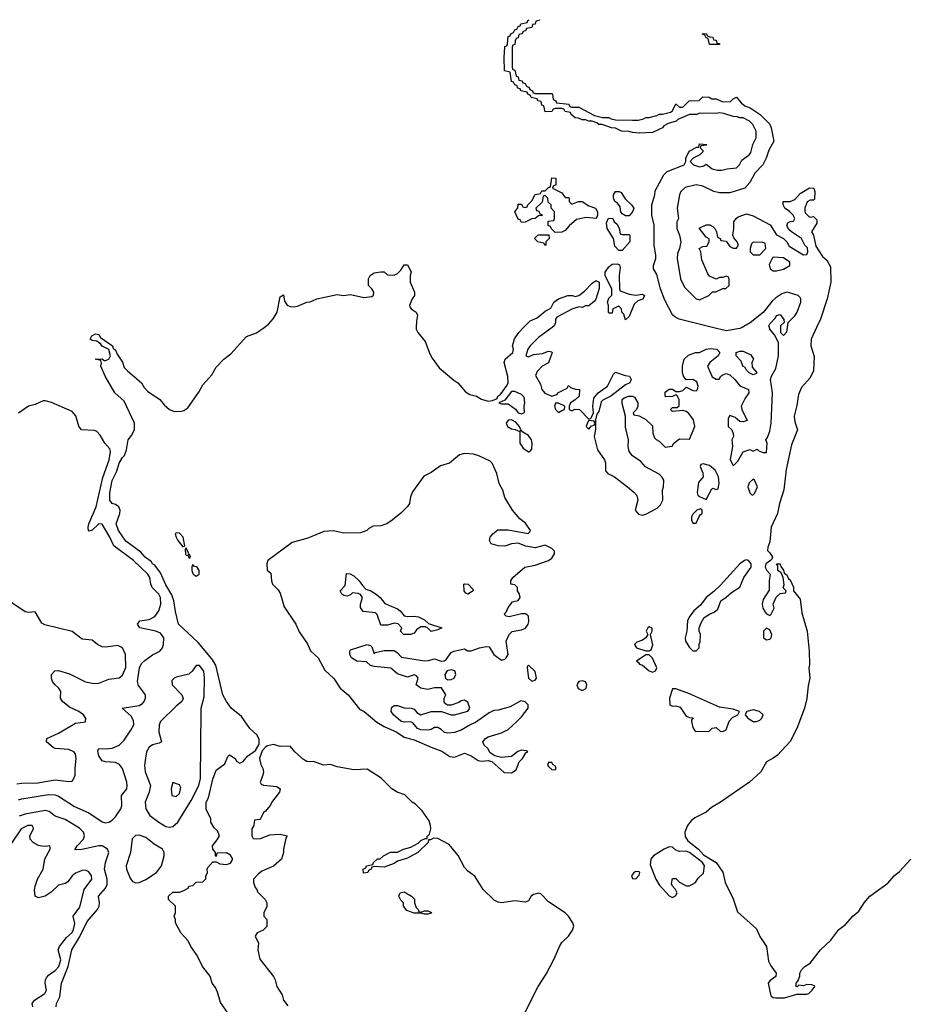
# Model space of a CAD drawing. Header units: inches. Extents: x 2323201 to 2563958, y 895391 to 1023096.
# Tile 186 of 196: x 2522658 to 2527943, y 1015965 to 1021835. Entities that reach past the tile are written whole.
import ezdxf

# ---------------------------------------------------------------- set-up
doc = ezdxf.new("R2010")
doc.units = ezdxf.units.IN
doc.header["$MEASUREMENT"] = 0
doc.layers.add('C5021', color=7, linetype='Continuous')
doc.layers.add('C5022', color=7, linetype='Continuous')

msp = doc.modelspace()

# ---------------------------------------------------------------- linework, layer by layer
at = {"layer": 'C5021', "color": 5}
for points, elevation in [([(2523896.2, 1015916.2), (2523854.6, 1015974.6), (2523836.6, 1016036.6), (2523824.9, 1016064.9), (2523805.1, 1016090), (2523793.4, 1016133.4), (2523747.8, 1016190), (2523715.3, 1016255.3), (2523677.2, 1016310), (2523662.7, 1016342.7), (2523618, 1016390), (2523586, 1016450), (2523586, 1016470), (2523578, 1016490), (2523586, 1016510), (2523586, 1016550), (2523546, 1016590), (2523546, 1016610), (2523570, 1016634), (2523610, 1016634), (2523636.4, 1016643.6), (2523662, 1016658), (2523666, 1016670), (2523690, 1016674), (2523710, 1016692), (2523750, 1016694), (2523768, 1016712), (2523768, 1016728), (2523778, 1016750), (2523775.3, 1016770), (2523780.2, 1016779.8), (2523810, 1016814), (2523830, 1016814), (2523850, 1016802), (2523890, 1016798), (2523914.6, 1016805.4), (2523928, 1016830), (2523914.6, 1016854.6), (2523890, 1016868), (2523834, 1016866), (2523830, 1016846), (2523826, 1016850), (2523826, 1016870), (2523808.8, 1016888.9), (2523808, 1016910), (2523835.3, 1016944.7), (2523848.7, 1016970), (2523838, 1016998), (2523816.4, 1017016.4), (2523798, 1017050), (2523798, 1017070), (2523769, 1017129), (2523769.6, 1017169.6), (2523783.9, 1017196.1), (2523810, 1017306), (2523830, 1017360.7), (2523881, 1017399), (2523898, 1017442), (2523908, 1017452), (2523942, 1017430), (2523952, 1017412), (2523970, 1017402), (2523990, 1017412), (2524015.1, 1017444.9), (2524062.9, 1017477.1), (2524085.4, 1017514.6), (2524085.8, 1017545.8), (2524071.2, 1017571.2), (2524029.7, 1017609.7), (2523979.8, 1017679.8), (2523919.3, 1017730), (2523890, 1017769), (2523869.7, 1017810), (2523826.2, 1017986.1), (2523804.1, 1018024.1), (2523721, 1018121), (2523605.1, 1018230), (2523585.8, 1018305.8), (2523577.2, 1018370), (2523565.6, 1018405.6), (2523530, 1018465.1), (2523496.8, 1018536.8), (2523463.2, 1018583.2), (2523450, 1018591.6), (2523442.8, 1018602.8), (2523406, 1018630), (2523380.1, 1018660.1), (2523290, 1018726.4), (2523246.5, 1018790), (2523232.7, 1018830), (2523255.1, 1018890), (2523257.2, 1018910), (2523249.2, 1018930), (2523230, 1018943.7), (2523210, 1018949.6), (2523194.5, 1018970), (2523194.7, 1019014.7), (2523210, 1019087.7), (2523237.8, 1019142.2), (2523250, 1019190.3), (2523270, 1019223.8), (2523283.3, 1019236.7), (2523295.6, 1019270), (2523304.7, 1019330), (2523324.4, 1019355.6), (2523341.7, 1019390), (2523341.7, 1019430), (2523280.8, 1019560.8), (2523225.1, 1019610), (2523166.6, 1019710), (2523142, 1019770), (2523146, 1019786), (2523142, 1019802), (2523108, 1019810), (2523150, 1019812), (2523162, 1019802), (2523170, 1019802), (2523188.8, 1019811.1), (2523199, 1019830), (2523188.8, 1019868.9), (2523150, 1019889.2), (2523141.2, 1019901.2), (2523118, 1019918), (2523090, 1019922), (2523078, 1019930), (2523088.7, 1019950), (2523110, 1019962), (2523130, 1019958), (2523139.8, 1019939.8), (2523210.4, 1019890), (2523215.5, 1019875.5), (2523230, 1019864.7), (2523239.9, 1019839.9), (2523270, 1019793.4), (2523281.7, 1019761.7), (2523300.3, 1019740.3), (2523384, 1019670), (2523400.9, 1019640.9), (2523419.9, 1019619.9), (2523492.7, 1019570), (2523518.3, 1019538.3), (2523550.3, 1019510.3), (2523579.1, 1019499.1), (2523620.1, 1019499.9), (2523635.8, 1019504.2), (2523659.6, 1019520.4), (2523725.6, 1019614.4), (2523750, 1019657.1), (2523802.5, 1019717.5), (2523830, 1019763.8), (2523874.5, 1019810), (2523917, 1019843), (2524010, 1019946.8), (2524070, 1019966.8), (2524115.4, 1020000)], 20), ([(2525022.2, 1020000), (2525022, 1019990), (2525030.7, 1019970), (2525075.3, 1019915.3), (2525103.1, 1019843.1), (2525117.6, 1019817.6), (2525158.8, 1019758.8), (2525244.8, 1019684.8), (2525270.5, 1019670), (2525316.3, 1019616.3), (2525341.1, 1019601.1), (2525381, 1019590), (2525410, 1019573), (2525450, 1019561), (2525475.3, 1019564.7), (2525503.1, 1019576.9), (2525509, 1019590), (2525522, 1019598), (2525564.5, 1019655.5), (2525569.5, 1019670.5), (2525567.5, 1019707.5), (2525545.6, 1019790), (2525552.7, 1019810), (2525598, 1019850), (2525602, 1019870), (2525596, 1019890), (2525600.7, 1019910), (2525608.4, 1019931.6), (2525632.3, 1019970), (2525661.8, 1020000)], 20), ([(2525831.3, 1020000), (2525750, 1019939), (2525701, 1019890), (2525686.8, 1019870), (2525674, 1019830), (2525690, 1019824.7), (2525721.2, 1019838.8), (2525774.6, 1019845.4), (2525810, 1019858), (2525830, 1019854), (2525832, 1019850), (2525810.7, 1019789.3), (2525772, 1019770), (2525742, 1019738), (2525732.7, 1019712.7), (2525762, 1019662), (2525771, 1019630), (2525788, 1019608), (2525830, 1019590.8), (2525859.3, 1019600.7), (2525870, 1019611.3), (2525922, 1019638), (2525930, 1019654), (2525942, 1019642), (2525971.6, 1019631.6), (2525994, 1019630), (2525992, 1019590), (2525970, 1019568), (2525942, 1019550), (2525934, 1019530), (2525934, 1019510), (2525950, 1019502), (2525968, 1019512), (2525994, 1019510), (2526050, 1019454), (2526062, 1019458), (2526078, 1019490), (2526074, 1019530), (2526081.2, 1019578.8), (2526106, 1019610), (2526162, 1019650), (2526198, 1019722), (2526210, 1019734), (2526267.3, 1019712.7), (2526292, 1019710), (2526302, 1019690), (2526294, 1019670), (2526270, 1019658), (2526181, 1019590), (2526133.7, 1019566.3), (2526123.5, 1019556.5), (2526110, 1019498), (2526098, 1019482), (2526090.8, 1019450), (2526090.5, 1019390.5), (2526082, 1019350), (2526103, 1019270), (2526144, 1019210), (2526150, 1019192), (2526150, 1019144.7), (2526164.7, 1019130), (2526202.8, 1019110), (2526281, 1019050), (2526318.8, 1019018.8), (2526337.1, 1018997.1), (2526343, 1018970), (2526327.3, 1018910), (2526346, 1018886), (2526370, 1018880.7), (2526390, 1018886.8), (2526456.9, 1018923.1), (2526478, 1018942), (2526492, 1018970), (2526489.3, 1019030), (2526496, 1019050), (2526497, 1019090), (2526486, 1019110), (2526470, 1019126), (2526388.1, 1019168.2), (2526360.9, 1019200.9), (2526310, 1019235.1), (2526290, 1019261.2), (2526284.2, 1019290), (2526287, 1019330), (2526270, 1019406), (2526269.4, 1019470), (2526250, 1019546), (2526249.2, 1019570.8), (2526260.2, 1019579.8), (2526289, 1019591), (2526311.2, 1019591.1), (2526323.6, 1019583.6), (2526342, 1019550), (2526342, 1019530), (2526334, 1019510), (2526314, 1019490), (2526318, 1019478), (2526350, 1019472), (2526390, 1019452), (2526430, 1019414), (2526431, 1019370), (2526442, 1019342), (2526451.2, 1019331.1), (2526470, 1019322), (2526506.4, 1019286.4), (2526548, 1019292), (2526558, 1019310), (2526590, 1019336), (2526650, 1019334), (2526682, 1019410), (2526674, 1019450), (2526646.3, 1019486.3), (2526630, 1019499), (2526610, 1019504), (2526550, 1019498), (2526538, 1019510), (2526550, 1019522), (2526576.4, 1019523.6), (2526588, 1019532), (2526588.7, 1019570), (2526575.3, 1019595.3), (2526570, 1019598), (2526548.4, 1019588.4), (2526510, 1019586), (2526506, 1019590), (2526506, 1019614), (2526530, 1019632), (2526550, 1019631.3), (2526570, 1019618), (2526590, 1019618), (2526610, 1019624.7), (2526630, 1019644.7), (2526670, 1019624), (2526690, 1019622.8), (2526699, 1019630), (2526702.7, 1019650), (2526694.8, 1019674.8), (2526670, 1019689), (2526630, 1019688), (2526615.3, 1019710), (2526608.7, 1019730), (2526608.4, 1019768.4), (2526618, 1019810), (2526645.2, 1019834.8), (2526686, 1019850), (2526710, 1019851), (2526750, 1019870.7), (2526774, 1019874), (2526814, 1019870), (2526832, 1019850), (2526822, 1019830), (2526772, 1019790), (2526758, 1019770), (2526786.4, 1019706.4), (2526810, 1019691.3), (2526828, 1019692), (2526838, 1019710), (2526850, 1019718), (2526870, 1019724.7), (2526890, 1019718), (2526921, 1019690), (2526950, 1019651.3), (2527002, 1019630), (2527004.7, 1019610), (2526982, 1019578), (2526958, 1019530), (2526962, 1019510), (2526994, 1019446), (2526970, 1019438), (2526950, 1019439), (2526923.1, 1019463.1), (2526890, 1019475.3), (2526882, 1019458), (2526882, 1019410), (2526902, 1019390), (2526911.6, 1019368.4), (2526912, 1019350), (2526902, 1019330), (2526906, 1019290), (2526892, 1019212), (2526910, 1019174), (2526938, 1019202), (2526970, 1019258), (2527010, 1019272), (2527030, 1019262), (2527054, 1019274), (2527063.6, 1019263.6), (2527090, 1019254), (2527110, 1019254), (2527114, 1019310), (2527106, 1019330), (2527116, 1019344), (2527130, 1019382), (2527137.6, 1019430), (2527145.1, 1019610), (2527133.2, 1019690), (2527139, 1019710), (2527165.4, 1019754.6), (2527181.6, 1019830), (2527182, 1019910), (2527156.5, 1019956.5), (2527129.2, 1019990), (2527126.6, 1020000)], 20), ([(2527407.8, 1020000), (2527375.4, 1019930), (2527374.4, 1019890), (2527393, 1019827), (2527390, 1019742), (2527370, 1019699.5), (2527318.6, 1019641.4), (2527299.8, 1019600.2), (2527290, 1019534), (2527273.8, 1019470), (2527278, 1019438), (2527294.9, 1019390), (2527259.1, 1019300.9), (2527227, 1019153), (2527212.8, 1019032.8), (2527187.1, 1018950), (2527175.5, 1018890), (2527137.1, 1018810), (2527130, 1018722), (2527117.3, 1018690), (2527116, 1018670), (2527130, 1018656), (2527144.7, 1018630), (2527142, 1018618), (2527134, 1018610), (2527104.7, 1018590), (2527102, 1018570), (2527112, 1018550), (2527132, 1018530), (2527126, 1018490), (2527125.4, 1018434.6), (2527090, 1018378), (2527084, 1018350), (2527087.3, 1018327.3), (2527102, 1018302), (2527110, 1018292), (2527130, 1018282), (2527138, 1018290), (2527154.6, 1018325.4), (2527149.1, 1018350.9), (2527167.3, 1018392.7), (2527190, 1018414), (2527222, 1018418), (2527226, 1018430), (2527208, 1018448), (2527215.3, 1018464.7), (2527208, 1018510), (2527196.4, 1018536.4), (2527178, 1018550), (2527178, 1018578), (2527168.7, 1018590), (2527190, 1018590.7), (2527194, 1018574), (2527210, 1018552), (2527214.4, 1018534.4), (2527230, 1018524.7), (2527241.6, 1018501.6), (2527250, 1018494.8), (2527270, 1018451.3), (2527270.5, 1018430.5), (2527310, 1018381), (2527319.5, 1018299.5), (2527351.7, 1018188.3), (2527363.1, 1018070), (2527366, 1017990), (2527362.4, 1017970), (2527368, 1017910), (2527357.2, 1017862.8), (2527350, 1017788.7), (2527336.2, 1017730), (2527290, 1017609.3), (2527250, 1017532.3), (2527174.3, 1017450), (2527150, 1017431.8), (2527108.8, 1017411.2), (2527075.3, 1017350), (2527008.7, 1017290), (2526836, 1017170), (2526781, 1017139), (2526750, 1017109.8), (2526683.1, 1017076.9), (2526660.9, 1017059.1), (2526638.8, 1017030), (2526623.1, 1016990), (2526625.1, 1016965.1), (2526640.2, 1016940.2), (2526704.9, 1016890), (2526734.9, 1016854.9), (2526810, 1016810.4), (2526850, 1016752.7), (2526862.8, 1016690), (2526910, 1016594), (2526936.2, 1016516.2), (2527050, 1016415.5), (2527068.8, 1016368.9), (2527110.3, 1016310), (2527121.2, 1016221.2), (2527134.6, 1016194.6), (2527166.8, 1016150), (2527164.7, 1016130), (2527130, 1016104), (2527118.8, 1016090), (2527136, 1016016), (2527150, 1016006), (2527163.5, 1016003.5), (2527216.5, 1016003.5), (2527290, 1016024.7), (2527350, 1016024.9), (2527362, 1016030), (2527382, 1016050), (2527398, 1016070), (2527395.3, 1016075.3), (2527380.4, 1016080.4), (2527350, 1016082), (2527330, 1016075.3), (2527302, 1016078), (2527291.6, 1016068.4), (2527286, 1016070), (2527286, 1016090), (2527296.4, 1016103.6), (2527307.3, 1016132.7), (2527308, 1016150), (2527318, 1016170), (2527338, 1016190), (2527369.4, 1016210.6), (2527431.8, 1016290), (2527492.7, 1016347.3), (2527541.2, 1016410), (2527579.9, 1016440.1), (2527624.4, 1016490), (2527660.8, 1016519.2), (2527692.4, 1016570), (2527725.1, 1016610), (2527833.3, 1016686.7), (2527869.7, 1016730), (2527903, 1016757), (2527969.3, 1016830.7)], 20), ([(2526963.7, 1020000), (2526950, 1019994.5), (2526870, 1019979.3), (2526787.4, 1020000)], 20), ([(2527192, 1020000), (2527192, 1019970), (2527210, 1019952), (2527230, 1019974), (2527233.7, 1020000)], 20), ([(2522650, 1017183), (2522670, 1017190.1), (2522830, 1017214.9), (2522870, 1017212.7), (2522890, 1017206.3), (2522984.7, 1017144.8), (2523070, 1017106.4), (2523150, 1017052), (2523170, 1017047.2), (2523190, 1017050.6), (2523210, 1017062.4), (2523230, 1017082.1), (2523260.1, 1017130), (2523266.4, 1017150), (2523264.2, 1017210), (2523295.8, 1017250), (2523299.5, 1017270), (2523296.3, 1017290), (2523270.3, 1017370.3), (2523253.9, 1017393.9), (2523230, 1017405.9), (2523170, 1017409.8), (2523150, 1017416), (2523130, 1017445.1), (2523124.7, 1017475.3), (2523129.8, 1017490.2), (2523170, 1017487.3), (2523210, 1017491.6), (2523250, 1017509), (2523281, 1017539), (2523320.5, 1017599.5), (2523337.5, 1017630), (2523337.1, 1017657.1), (2523321.7, 1017681.7), (2523269.6, 1017730), (2523370, 1017746.5), (2523390, 1017758.3), (2523399.9, 1017770), (2523408.5, 1017790), (2523407.2, 1017810), (2523366.1, 1017866.1), (2523360.3, 1017890), (2523371.4, 1017970), (2523384.4, 1017995.6), (2523404.8, 1018015.2), (2523450, 1018048.3), (2523492.8, 1018070), (2523509.9, 1018090), (2523516.1, 1018110), (2523517.5, 1018150), (2523496.9, 1018176.9), (2523470, 1018188.7), (2523375.1, 1018210), (2523360.5, 1018230), (2523375.1, 1018250), (2523430, 1018259), (2523463.5, 1018276.5), (2523486.7, 1018310), (2523499.4, 1018350), (2523497.3, 1018390), (2523487, 1018410), (2523447.3, 1018450), (2523439, 1018470), (2523433.8, 1018510), (2523422.3, 1018530), (2523335.4, 1018610), (2523218.2, 1018698.2), (2523194.6, 1018750), (2523150, 1018826.5), (2523130, 1018828.3), (2523090, 1018792.2), (2523070, 1018784.5), (2523067.4, 1018787.4), (2523065.2, 1018810), (2523070, 1018828.7), (2523114.4, 1018930), (2523153.7, 1019106.3), (2523191.1, 1019211.1), (2523199.5, 1019259.5), (2523195.3, 1019275.3), (2523166, 1019310), (2523138.4, 1019358.4), (2523118.8, 1019378.8), (2523104.7, 1019384.7), (2523026.6, 1019390), (2523011.2, 1019411.2), (2522992.9, 1019472.9), (2522970, 1019499.7), (2522848.3, 1019551.7), (2522810, 1019563), (2522798, 1019562), (2522750, 1019539.7), (2522710, 1019529.7), (2522650, 1019489.7)], 40), ([(2522641.7, 1017278.3), (2522670, 1017283.1), (2522765.9, 1017285.9), (2522870, 1017303), (2522950, 1017293.7), (2522970, 1017295.5), (2522977.5, 1017302.5), (2522989.6, 1017330), (2522988.2, 1017371.8), (2522995.1, 1017430), (2522990, 1017458), (2522980.7, 1017470), (2522950, 1017484.7), (2522870, 1017489.5), (2522856.6, 1017496.6), (2522817.2, 1017530), (2522819, 1017550), (2522890, 1017581.6), (2522990, 1017640.2), (2523051.2, 1017648.8), (2523051.7, 1017668.3), (2523037.4, 1017690), (2523011.3, 1017710), (2522955.7, 1017735.7), (2522913.7, 1017770), (2522901.3, 1017790), (2522902.4, 1017830), (2522891.2, 1017850), (2522868.7, 1017868.7), (2522854.5, 1017890), (2522848, 1017910), (2522847.8, 1017930), (2522867.4, 1017952.6), (2522890, 1017955.6), (2522954, 1017934), (2523050, 1017886.8), (2523101.8, 1017878.2), (2523130, 1017880.2), (2523190, 1017903.9), (2523250, 1017910.3), (2523270, 1017926.7), (2523290, 1017972), (2523287.8, 1018050), (2523270, 1018089.3), (2523243, 1018103), (2523170, 1018094), (2523150, 1018096.3), (2523121.2, 1018110), (2523090, 1018136), (2523030, 1018141.2), (2522970, 1018186.6), (2522807.2, 1018227.2), (2522790, 1018237.2), (2522750, 1018304), (2522710, 1018301.2), (2522690, 1018305.2), (2522543.7, 1018403.7)], 60), ([(2525654.7, 1015885.3), (2525748.1, 1016070), (2525795.7, 1016144.3), (2525844.2, 1016235.8), (2525875.1, 1016310), (2525890, 1016333), (2525929.3, 1016370), (2525953.4, 1016406.6), (2525960.9, 1016430), (2525955.1, 1016450), (2525930, 1016489.3), (2525909.4, 1016510), (2525810, 1016576.2), (2525763.6, 1016623.6), (2525750, 1016627.3), (2525720.4, 1016619.6), (2525706.8, 1016610), (2525690, 1016581.2), (2525670, 1016572.7), (2525610, 1016580.7), (2525529.3, 1016569.3), (2525510, 1016573.2), (2525486.3, 1016586.3), (2525421.2, 1016650), (2525370, 1016729), (2525330, 1016759.3), (2525310, 1016781.2), (2525271.1, 1016851.1), (2525217.2, 1016917.2), (2525150, 1016954), (2525124.7, 1016955.3), (2525106, 1016946), (2525094, 1016946), (2525092, 1016930), (2525031.3, 1016870), (2524970, 1016835.3), (2524910, 1016818), (2524890, 1016804), (2524830, 1016782), (2524770, 1016786), (2524758, 1016782), (2524754, 1016770), (2524738, 1016762), (2524734, 1016750), (2524707.3, 1016747.3), (2524706, 1016770), (2524722, 1016778), (2524726, 1016790), (2524762, 1016798), (2524766, 1016810), (2524790, 1016832), (2524807.3, 1016832.7), (2524826, 1016850), (2524868.8, 1016871.1), (2524910, 1016872), (2524946, 1016890), (2524990, 1016902), (2525034, 1016926), (2525050, 1016942), (2525074, 1016954), (2525086, 1016954), (2525086, 1016966), (2525100.4, 1016979.6), (2525105.6, 1016994.4), (2525109.2, 1017010), (2525106.6, 1017030), (2525098.4, 1017058.4), (2525058, 1017118), (2525017.6, 1017157.6), (2524997.2, 1017170), (2524954.5, 1017214.5), (2524908.7, 1017228.7), (2524876, 1017250), (2524812.6, 1017312.6), (2524730, 1017365.6), (2524650, 1017361.6), (2524550, 1017381.3), (2524510, 1017394), (2524469.6, 1017389.6), (2524410, 1017413.2), (2524390, 1017409.4), (2524370, 1017412.7), (2524350, 1017424.5), (2524297.2, 1017470), (2524270, 1017504), (2524210, 1017502), (2524170, 1017514), (2524135.3, 1017504.7), (2524122.3, 1017497.7), (2524104.1, 1017475.9), (2524087.9, 1017432.1), (2524094.6, 1017394.6), (2524107.3, 1017370), (2524110.5, 1017350), (2524107.3, 1017330), (2524091.3, 1017290), (2524098, 1017278), (2524110.8, 1017270.8), (2524190, 1017262.8), (2524211, 1017250), (2524206, 1017230), (2524164.5, 1017175.5), (2524151.3, 1017150), (2524123.6, 1017116.4), (2524111.6, 1017108.4), (2524094, 1017070), (2524090, 1017066), (2524058, 1017062), (2524054, 1017030), (2524042, 1017010), (2524042, 1016970), (2524050, 1016954), (2524070, 1016952), (2524092.7, 1016952.7), (2524150, 1016974.8), (2524210, 1016978.8), (2524252, 1016970), (2524244.7, 1016955.3), (2524231.3, 1016890), (2524231.3, 1016870), (2524218, 1016830), (2524170, 1016789.2), (2524102, 1016758), (2524078.5, 1016741.5), (2524051, 1016710), (2524050.8, 1016690), (2524060.7, 1016660.7), (2524071, 1016650), (2524076, 1016636), (2524122, 1016590), (2524132, 1016570), (2524131.6, 1016548.4), (2524114, 1016510), (2524114, 1016490), (2524131.2, 1016471.1), (2524131.2, 1016428.9), (2524110, 1016406), (2524074, 1016390), (2524062, 1016370), (2524082, 1016330), (2524078, 1016290), (2524090, 1016234), (2524170.5, 1016130.5), (2524181, 1016110), (2524191.3, 1016070), (2524222, 1016022), (2524230.8, 1015990), (2524256.3, 1015956.3)], 20), ([(2522874.9, 1015950), (2522877.7, 1015970), (2522896.6, 1016010), (2522906.6, 1016090), (2522947.2, 1016190), (2522968.7, 1016290), (2523014, 1016365.9), (2523061.2, 1016458.8), (2523122.2, 1016530), (2523132.4, 1016550), (2523134.4, 1016570), (2523127.9, 1016610), (2523170, 1016657), (2523180.4, 1016679.6), (2523179, 1016710), (2523163.5, 1016770), (2523169.9, 1016810), (2523188.9, 1016870), (2523182.3, 1016890), (2523150, 1016909.1), (2523130, 1016910.3), (2523028.3, 1016888.3), (2522986.5, 1016886.5), (2523001.1, 1016910), (2523038.8, 1016950), (2523044.7, 1016970), (2523038.4, 1016990), (2523014.8, 1017014.8), (2522930, 1017066.7), (2522870, 1017085.4), (2522833.8, 1017113.8), (2522810, 1017119.4), (2522690, 1017098.5), (2522654, 1017086)], 40), ([(2522736.8, 1015950), (2522731.5, 1015970), (2522746.8, 1015990), (2522808.1, 1016030), (2522817.2, 1016050), (2522809.9, 1016090.1), (2522811.4, 1016110), (2522817.7, 1016122.4), (2522830, 1016138.9), (2522870, 1016167.1), (2522890.7, 1016190), (2522902.8, 1016230), (2522887.4, 1016290), (2522895.9, 1016310), (2522937.9, 1016362.1), (2522970, 1016393.5), (2522978.8, 1016410), (2522986.9, 1016446.9), (2522977.6, 1016490), (2523015.9, 1016544.1), (2523043, 1016650), (2523087.4, 1016710), (2523086.2, 1016730), (2523070, 1016754.3), (2523050, 1016764), (2523030, 1016762.2), (2522990, 1016746.4), (2522970.1, 1016729.9), (2522945.7, 1016694.3), (2522930, 1016684.5), (2522890, 1016675.1), (2522846.3, 1016633.7), (2522810.1, 1016609.9), (2522770, 1016599.7), (2522750, 1016609.4), (2522745.5, 1016645.5), (2522749.8, 1016670), (2522764.5, 1016710), (2522797.1, 1016770), (2522808.6, 1016831.4), (2522839.7, 1016890), (2522839.7, 1016899.7), (2522838, 1016910), (2522814.6, 1016905.4), (2522790, 1016907), (2522770, 1016911.5), (2522737.4, 1016930), (2522719.7, 1016950), (2522718, 1016970), (2522739.6, 1017010), (2522738, 1017018), (2522732.7, 1017030), (2522707.3, 1017030), (2522667.2, 1017010), (2522610, 1016924.7)], 60)]:
    msp.add_lwpolyline(points, dxfattribs=dict(at, elevation=elevation))
for points, elevation in [([(2527030, 1019718), (2527006, 1019730), (2526990, 1019746), (2526982, 1019762), (2526969, 1019770), (2526958, 1019798), (2526928, 1019830), (2526928, 1019850), (2526950, 1019858), (2526970, 1019858), (2527016.9, 1019836.9), (2527032, 1019810), (2527022, 1019790), (2527023.6, 1019763.6), (2527050, 1019734), (2527050, 1019726)], 20), ([(2525610, 1019619), (2525590, 1019618), (2525550, 1019566), (2525514, 1019550), (2525530, 1019544.7), (2525570, 1019544.7), (2525613.4, 1019513.4), (2525630, 1019491.3), (2525650, 1019484.7), (2525668, 1019492), (2525665.2, 1019530), (2525669.4, 1019550), (2525664.8, 1019584.8), (2525650, 1019600.9)], 20), ([(2525870, 1019548.7), (2525852, 1019548), (2525846.8, 1019530), (2525852, 1019510), (2525870, 1019492), (2525890, 1019504.7), (2525906, 1019510), (2525908, 1019530)], 20), ([(2525590, 1019448.7), (2525570, 1019448), (2525558, 1019430), (2525566, 1019410), (2525590, 1019396), (2525612, 1019392), (2525639.6, 1019379.6), (2525639.1, 1019310), (2525659.9, 1019279.9), (2525690, 1019258), (2525699, 1019261), (2525710, 1019274), (2525713.2, 1019310), (2525709.2, 1019330), (2525690, 1019355.3), (2525656.4, 1019376.4), (2525650, 1019386), (2525642, 1019382), (2525646, 1019390), (2525638, 1019410), (2525614.6, 1019434.6)], 20), ([(2526050, 1019446), (2526043.6, 1019436.4), (2526034, 1019410), (2526050, 1019394), (2526067.3, 1019412.7), (2526082, 1019418), (2526086, 1019430), (2526082, 1019442)], 20), ([(2525310, 1019248.3), (2525279.9, 1019240.1), (2525219.1, 1019190), (2525166.1, 1019173.9), (2525110, 1019135.1), (2525067.6, 1019112.4), (2524999.9, 1019020.1), (2524988, 1018990), (2524981.6, 1018950), (2524970, 1018932.7), (2524930, 1018892), (2524879.1, 1018850), (2524846.8, 1018830), (2524810, 1018817.6), (2524764.4, 1018815.6), (2524738.3, 1018801.7), (2524726.8, 1018790), (2524690, 1018776.2), (2524590, 1018774), (2524527.5, 1018787.5), (2524470, 1018782.9), (2524375.6, 1018744.4), (2524281.8, 1018718.2), (2524138, 1018610), (2524131.3, 1018590), (2524132.7, 1018552.7), (2524154.8, 1018534.8), (2524158, 1018490), (2524164.9, 1018470), (2524196.7, 1018436.7), (2524210, 1018416), (2524234, 1018334), (2524304.9, 1018230), (2524324.4, 1018184.4), (2524374.3, 1018114.3), (2524391.9, 1018071.8), (2524438, 1018030), (2524477, 1017957), (2524530, 1017907.3), (2524568.8, 1017848.8), (2524615.5, 1017810), (2524684.2, 1017724.2), (2524710.6, 1017710), (2524787.6, 1017647.6), (2524830, 1017620.5), (2524906.2, 1017586.2), (2524950, 1017557.3), (2525010, 1017542), (2525110, 1017497.3), (2525174.4, 1017474.4), (2525221.1, 1017441.1), (2525250, 1017437.3), (2525290, 1017454.8), (2525310, 1017461), (2525318.8, 1017458.8), (2525350, 1017446), (2525390, 1017418.8), (2525410, 1017414.8), (2525450, 1017418), (2525471.6, 1017411.6), (2525545.8, 1017345.8), (2525590, 1017344.9), (2525617.2, 1017362.8), (2525635.3, 1017410), (2525655.3, 1017430), (2525675.3, 1017464.7), (2525686, 1017470), (2525676.4, 1017476.4), (2525650, 1017479), (2525627.9, 1017472.1), (2525590, 1017442), (2525530, 1017435.3), (2525490, 1017446), (2525463.1, 1017463.1), (2525449, 1017489), (2525426, 1017510), (2525418, 1017530), (2525435.3, 1017550), (2525450, 1017558.8), (2525530, 1017584), (2525570, 1017604), (2525622, 1017650), (2525650, 1017678), (2525688.7, 1017730), (2525688.7, 1017750), (2525670, 1017768.7), (2525645.4, 1017774.6), (2525582, 1017738), (2525510, 1017719), (2525483.6, 1017716.4), (2525456.9, 1017703.1), (2525375.8, 1017644.2), (2525346.4, 1017633.6), (2525290, 1017599.3), (2525250, 1017585.2), (2525210, 1017580.9), (2525190, 1017586), (2525170, 1017604), (2525150, 1017614), (2525130, 1017614), (2525110, 1017602.7), (2525090, 1017599.3), (2525050, 1017600.9), (2525029.6, 1017609.6), (2525002, 1017642), (2524990, 1017649.2), (2524950, 1017647), (2524930, 1017652.7), (2524886, 1017690), (2524872.7, 1017710), (2524874, 1017730), (2524880.9, 1017739.1), (2524890, 1017746), (2524910, 1017746), (2524950, 1017731.3), (2524991, 1017731), (2525010, 1017724.7), (2525024.5, 1017704.5), (2525050, 1017690.8), (2525110, 1017710.7), (2525150, 1017711.3), (2525171.3, 1017711.3), (2525230, 1017691), (2525250, 1017690.8), (2525330, 1017712), (2525342, 1017730), (2525330, 1017766), (2525310, 1017778), (2525290, 1017774), (2525276.3, 1017763.7), (2525230, 1017749), (2525208.4, 1017748.4), (2525196.4, 1017756.4), (2525188.8, 1017768.9), (2525189, 1017790), (2525199, 1017810), (2525172, 1017852), (2525130, 1017852), (2525090, 1017841.2), (2525050, 1017849), (2525022, 1017870), (2525033.2, 1017910), (2525023.1, 1017923.1), (2525010, 1017928.7), (2524970, 1017915.3), (2524910, 1017935.3), (2524869.3, 1017969.3), (2524770, 1017979), (2524750, 1017984), (2524725.6, 1018005.6), (2524668, 1018010), (2524635.3, 1018030), (2524625.2, 1018050), (2524625.2, 1018070), (2524630, 1018078), (2524730, 1018110.7), (2524750, 1018104.7), (2524756.8, 1018096.8), (2524770, 1018054), (2524778, 1018062), (2524830, 1018074.8), (2524890, 1018074), (2524910, 1018061), (2524934, 1018034), (2525070, 1018012), (2525094, 1018014), (2525130, 1018024.7), (2525170, 1018011.3), (2525188.4, 1018011.6), (2525200.4, 1018019.6), (2525230, 1018062), (2525246, 1018070), (2525310, 1018084.7), (2525330, 1018072), (2525350, 1018071.3), (2525398, 1018090), (2525438.8, 1018098.8), (2525456, 1018096), (2525484.7, 1018050), (2525530, 1018016), (2525550, 1018022.8), (2525557.2, 1018030), (2525569.2, 1018050), (2525558, 1018130), (2525575.3, 1018170), (2525593.6, 1018186.4), (2525650, 1018197.3), (2525672.9, 1018207.1), (2525689.2, 1018230), (2525692.7, 1018247.3), (2525690, 1018278), (2525685.6, 1018285.6), (2525672.7, 1018292.7), (2525650, 1018292.7), (2525575.3, 1018275.3), (2525558, 1018278), (2525546, 1018290), (2525558, 1018302), (2525569, 1018331), (2525596.4, 1018363.6), (2525630, 1018372), (2525642, 1018390), (2525638, 1018410), (2525626, 1018430), (2525626, 1018450), (2525610, 1018466), (2525586, 1018470), (2525586, 1018490), (2525598, 1018510), (2525669.5, 1018570.5), (2525730, 1018583), (2525810, 1018610.7), (2525830, 1018624), (2525846, 1018650), (2525845.2, 1018665.2), (2525830, 1018681.2), (2525790, 1018701.2), (2525730, 1018685.2), (2525675.5, 1018695.5), (2525630, 1018714), (2525590, 1018709.2), (2525550, 1018696), (2525510, 1018697.2), (2525468, 1018710), (2525458, 1018730), (2525462, 1018750), (2525478, 1018770), (2525507.3, 1018792.7), (2525570, 1018793), (2525688, 1018772), (2525699, 1018781), (2525702, 1018790), (2525673.3, 1018833.3), (2525639.3, 1018859.3), (2525596, 1018910), (2525550, 1018986), (2525538.4, 1019030), (2525516.9, 1019070), (2525502, 1019130), (2525475.1, 1019190), (2525462.7, 1019202.7), (2525395.1, 1019235.1), (2525363.5, 1019243.5)], 20), ([(2526732.7, 1019187.3), (2526718, 1019182), (2526714, 1019170), (2526730, 1019134), (2526731.2, 1019108.9), (2526704.7, 1019075.3), (2526695.3, 1019015.3), (2526700.7, 1019000.7), (2526710, 1018991.3), (2526750, 1018974), (2526783.1, 1019036.9), (2526790, 1019042), (2526810, 1019034), (2526822, 1019038), (2526828, 1019072), (2526824, 1019110), (2526804, 1019150), (2526770, 1019177.2)], 20), ([(2527030, 1019095.3), (2527006.4, 1019073.6), (2526998, 1019050), (2527010, 1019014), (2527022, 1019002), (2527030, 1019002), (2527038, 1019010), (2527055.3, 1019050), (2527038, 1019090)], 20), ([(2526718, 1018918), (2526694, 1018910), (2526670, 1018886), (2526662, 1018870), (2526662, 1018850), (2526670, 1018834), (2526690, 1018834), (2526707.3, 1018872.7), (2526715.3, 1018884.7), (2526726, 1018890), (2526726, 1018910)], 20), ([(2523590, 1018775.3), (2523584.7, 1018770), (2523591.3, 1018750), (2523601, 1018730), (2523630, 1018692), (2523642, 1018698), (2523633.2, 1018750), (2523610, 1018773.2)], 20), ([(2523650, 1018686), (2523643.6, 1018676.4), (2523646, 1018650), (2523650, 1018642), (2523659.6, 1018639.6), (2523670, 1018622), (2523675.3, 1018630), (2523670, 1018646), (2523662, 1018642), (2523666, 1018650)], 20), ([(2526990, 1018614.5), (2526978, 1018610), (2526950.7, 1018590), (2526836, 1018464), (2526794.7, 1018425.3), (2526749.1, 1018390.9), (2526715.8, 1018344.2), (2526677.3, 1018310), (2526647.7, 1018272.3), (2526639.3, 1018250), (2526634.8, 1018190), (2526624, 1018150), (2526626.8, 1018130), (2526650, 1018092), (2526670, 1018072), (2526690, 1018072), (2526708, 1018090), (2526708.8, 1018111.1), (2526714.6, 1018125.4), (2526715.3, 1018170), (2526708.7, 1018190), (2526708.8, 1018208.9), (2526720.2, 1018239.8), (2526738, 1018270), (2526769.3, 1018290.7), (2526798, 1018302), (2526819.3, 1018320.7), (2526838, 1018370), (2526870, 1018391.3), (2526900.2, 1018419.8), (2526950, 1018452), (2526974, 1018510), (2527018, 1018570), (2527019, 1018590), (2527002, 1018610)], 20), ([(2523690, 1018586), (2523684.7, 1018575.3), (2523684.7, 1018550), (2523692, 1018530), (2523710, 1018518), (2523728, 1018530), (2523728.7, 1018550), (2523715.3, 1018570), (2523696.4, 1018576.4)], 20), ([(2524970, 1018276.3), (2525010, 1018279.1), (2525034.2, 1018274.2), (2525070, 1018257.3), (2525094.4, 1018234.4), (2525174, 1018210), (2525150, 1018198), (2525110, 1018188), (2525088.8, 1018208.9), (2525074.6, 1018214.6), (2525050, 1018216), (2525023.5, 1018196.5), (2525010, 1018178), (2524990, 1018169), (2524946, 1018170), (2524928.8, 1018188.9), (2524935.3, 1018210), (2524913.2, 1018233.2), (2524890, 1018237.2), (2524850, 1018226), (2524810, 1018226), (2524789.1, 1018289.1), (2524779, 1018299), (2524706, 1018306), (2524689, 1018330), (2524688.8, 1018351.1), (2524702, 1018390), (2524690, 1018408), (2524674.6, 1018414.6), (2524642, 1018418), (2524630, 1018406), (2524610, 1018398), (2524590, 1018402), (2524578, 1018410), (2524569, 1018430), (2524598, 1018462), (2524606, 1018534), (2524628.4, 1018531.6), (2524650, 1018518.8), (2524681, 1018490), (2524700.5, 1018460.5), (2524720.5, 1018440.5), (2524751, 1018430), (2524782.8, 1018410), (2524806.8, 1018390), (2524834, 1018354), (2524910, 1018322), (2524926.8, 1018310), (2524950, 1018281)], 20), ([(2525330, 1018409), (2525316.4, 1018416.4), (2525308, 1018430), (2525306, 1018470), (2525308.8, 1018471.1), (2525332, 1018470), (2525359.6, 1018439.6), (2525362, 1018430)], 20), ([(2526410, 1018215.3), (2526402, 1018210), (2526392, 1018190), (2526402, 1018170), (2526391.2, 1018148.9), (2526370, 1018135.3), (2526336.9, 1018123.1), (2526322, 1018110), (2526334, 1018090), (2526390, 1018071.3), (2526410, 1018071.3), (2526422, 1018078), (2526431.8, 1018108.2), (2526418, 1018170), (2526428, 1018190), (2526427.3, 1018207.3)], 20), ([(2527110, 1018208), (2527092, 1018190), (2527092, 1018150), (2527110, 1018138), (2527130, 1018142), (2527138, 1018150), (2527142, 1018170), (2527130, 1018198)], 20), ([(2526410, 1018048), (2526390, 1018048), (2526334, 1018010), (2526344.7, 1018004.7), (2526351.6, 1017991.6), (2526370, 1017986), (2526410, 1017952), (2526430, 1017944.7), (2526448, 1017952), (2526455.3, 1017970), (2526430, 1018028)], 20), ([(2523730, 1017985), (2523710, 1017984.7), (2523686.6, 1017950), (2523667.1, 1017932.9), (2523590, 1017914.5), (2523579.7, 1017910), (2523565.7, 1017894.3), (2523567.1, 1017870), (2523623.5, 1017810), (2523632.8, 1017787.2), (2523624.8, 1017770), (2523590, 1017741.9), (2523498.1, 1017650), (2523489.7, 1017630), (2523486.9, 1017590), (2523502.4, 1017530), (2523490, 1017521), (2523450, 1017510.9), (2523430, 1017497.5), (2523414.6, 1017470), (2523407, 1017433), (2523402, 1017390), (2523406.6, 1017350), (2523437.4, 1017270), (2523429.7, 1017230), (2523405.9, 1017170), (2523410.5, 1017130), (2523434.2, 1017090), (2523488.1, 1017050), (2523530, 1017025.2), (2523550, 1017020.7), (2523570, 1017024.1), (2523599.7, 1017050), (2523679.8, 1017180.2), (2523724.9, 1017270), (2523734.9, 1017310), (2523739.7, 1017710), (2523740.6, 1017730), (2523757.2, 1017797.2), (2523759.3, 1017910), (2523754.7, 1017950)], 40), ([(2525230, 1017959), (2525206.8, 1017953.2), (2525191.3, 1017930), (2525196, 1017910), (2525203, 1017903), (2525210, 1017898.8), (2525230, 1017900.7), (2525248.7, 1017910), (2525257.2, 1017930), (2525252.7, 1017952.7)], 20), ([(2525690, 1017986), (2525682, 1017978), (2525682, 1017970), (2525691.3, 1017910), (2525710, 1017891.3), (2525730, 1017898), (2525739, 1017910), (2525730, 1017948)], 20), ([(2526012.7, 1017892.7), (2525990, 1017888.7), (2525978.8, 1017870), (2525986.7, 1017846.7), (2526010, 1017834.8), (2526030, 1017844.7), (2526035.3, 1017850), (2526039, 1017870), (2526030, 1017888)], 20), ([(2526550, 1017846), (2526531.3, 1017790), (2526534, 1017750), (2526550, 1017742), (2526570, 1017744.7), (2526595.3, 1017735.3), (2526630, 1017682), (2526650, 1017674), (2526672.7, 1017672.7), (2526662, 1017658), (2526662, 1017650), (2526670, 1017614), (2526679.6, 1017599.6), (2526690, 1017592), (2526767.3, 1017592.7), (2526786, 1017610), (2526810, 1017614), (2526832.7, 1017592.7), (2526850, 1017592), (2526870, 1017602), (2526886.6, 1017653.4), (2526906.3, 1017673.7), (2526938, 1017690), (2526948, 1017710), (2526910, 1017725.2), (2526830, 1017736), (2526650, 1017816.2), (2526570, 1017845.2)], 20), ([(2527030, 1017720.7), (2526991.3, 1017710), (2526983.6, 1017696.4), (2526982, 1017690), (2526998, 1017670), (2527030, 1017651), (2527050, 1017651), (2527070, 1017658), (2527082, 1017670), (2527088.7, 1017690), (2527068.7, 1017710)], 20), ([(2525830, 1017406), (2525810, 1017406), (2525804.7, 1017390), (2525810, 1017382), (2525830, 1017364.7), (2525850, 1017362), (2525855.3, 1017370), (2525850, 1017386), (2525835.3, 1017395.3)], 20), ([(2523570, 1017288), (2523560.7, 1017250), (2523564.7, 1017210), (2523590, 1017204), (2523610, 1017221), (2523618, 1017258), (2523610, 1017274)], 60), ([(2523370, 1016973.8), (2523348.5, 1016971.5), (2523329.2, 1016950.8), (2523318.9, 1016870), (2523293.1, 1016790), (2523294.9, 1016770), (2523316.6, 1016716.6), (2523330, 1016696.3), (2523350, 1016688.4), (2523370, 1016691.3), (2523410, 1016708.5), (2523472.8, 1016750), (2523503.1, 1016790), (2523519.4, 1016850), (2523519.2, 1016870), (2523509.9, 1016890), (2523458.8, 1016918.8), (2523410, 1016959.5)], 40), ([(2526530, 1016903.7), (2526498.8, 1016890), (2526436.3, 1016850), (2526420.4, 1016830), (2526415.9, 1016795.9), (2526450, 1016711.3), (2526470, 1016676), (2526530, 1016612), (2526550, 1016602), (2526568, 1016612), (2526578, 1016630), (2526568, 1016650), (2526548.7, 1016668.7), (2526543.1, 1016683.1), (2526550, 1016714), (2526570, 1016714), (2526590, 1016692), (2526630, 1016671.3), (2526650, 1016672), (2526686, 1016690), (2526703.1, 1016716.9), (2526733.6, 1016746.4), (2526739, 1016790), (2526728, 1016810), (2526650, 1016869), (2526630, 1016877.2), (2526590, 1016876), (2526570, 1016884), (2526550, 1016901.2)], 20), ([(2526330, 1016757.2), (2526318, 1016750), (2526304.7, 1016730), (2526310, 1016714), (2526330, 1016712), (2526350, 1016734), (2526355.3, 1016750), (2526350, 1016755.3)], 20), ([(2525050, 1016514), (2525070, 1016522), (2525090, 1016522), (2525112.7, 1016512.7), (2525110, 1016508.7), (2525090, 1016502), (2525070, 1016502), (2525048.8, 1016508.9), (2525010, 1016509), (2524964.7, 1016524.7), (2524946, 1016550), (2524946, 1016570), (2524930, 1016586), (2524918, 1016610), (2524926, 1016630), (2524950, 1016636), (2524994, 1016610), (2525011.6, 1016591.6), (2525012, 1016570), (2525021, 1016541), (2525034, 1016530), (2525038, 1016518)], 20)]:
    msp.add_lwpolyline(points, close=True, dxfattribs=dict(at, elevation=elevation))
at = {"layer": 'C5022', "color": 5, "elevation": 20}
for points in [[(2526787.4, 1020000), (2526589.5, 1020049.5), (2526562.5, 1020062.5), (2526550, 1020075.3), (2526503.3, 1020163.3), (2526477.2, 1020230), (2526455.5, 1020315.5), (2526435.3, 1020350), (2526435.3, 1020370), (2526449, 1020410), (2526449.2, 1020430), (2526439.3, 1020490), (2526440.9, 1020610), (2526426.6, 1020670), (2526425.2, 1020730), (2526444, 1020790), (2526445.6, 1020814.4), (2526497.2, 1020910), (2526518, 1020930), (2526618, 1020970), (2526628, 1020990), (2526628, 1021010), (2526649, 1021050), (2526694, 1021074), (2526706, 1021074), (2526710, 1021094), (2526754, 1021090), (2526750, 1021086), (2526718, 1021082), (2526714, 1021070), (2526732, 1021052), (2526730, 1021046), (2526711.6, 1021028.4), (2526671.6, 1021008.4), (2526654, 1020990), (2526674, 1020970), (2526710, 1020958), (2526736.4, 1020963.6), (2526750, 1020974), (2526786.4, 1020946.4), (2526816.9, 1020936.9), (2526843.1, 1020936.9), (2526874.6, 1020945.4), (2526930, 1020951), (2526949, 1020970), (2526962, 1020998), (2527008.7, 1021030), (2527016.5, 1021043.5), (2527028, 1021090), (2527048.7, 1021130), (2527048, 1021170), (2527028.8, 1021208.9), (2527008.8, 1021228.9), (2526970, 1021248.7), (2526950, 1021248.7), (2526936.4, 1021256.4), (2526910, 1021258), (2526854.6, 1021274.6), (2526830, 1021279), (2526810, 1021275.3), (2526710, 1021278), (2526694, 1021270), (2526651, 1021269), (2526581, 1021239), (2526572, 1021230), (2526523.6, 1021216.4), (2526498, 1021202), (2526490, 1021189.2), (2526430, 1021162), (2526350, 1021158), (2526310, 1021162), (2526289, 1021169), (2526246, 1021170), (2526210, 1021188.7), (2526186, 1021190), (2526130, 1021209), (2526110, 1021209.2), (2526099, 1021219), (2526070, 1021229), (2526050, 1021229), (2526030, 1021238), (2526010, 1021238), (2525988.4, 1021248.4), (2525970, 1021248.7), (2525946, 1021270), (2525942, 1021282), (2525910, 1021288), (2525902, 1021302), (2525890, 1021306), (2525850, 1021306), (2525838, 1021302), (2525830, 1021288), (2525790, 1021286), (2525782, 1021322), (2525770, 1021326), (2525766, 1021346), (2525746, 1021350), (2525742, 1021362), (2525706, 1021370), (2525702, 1021382), (2525686, 1021390), (2525682, 1021402), (2525646, 1021410), (2525642, 1021422), (2525627.3, 1021427.3), (2525622, 1021442), (2525610, 1021446), (2525602, 1021462), (2525590, 1021466), (2525582, 1021522), (2525548.7, 1021530), (2525546, 1021610), (2525549.3, 1021670), (2525550, 1021674), (2525562, 1021678), (2525566, 1021690), (2525570, 1021734), (2525582, 1021738), (2525586, 1021750), (2525602, 1021758), (2525610, 1021774), (2525622, 1021778), (2525630, 1021794), (2525642, 1021798), (2525646, 1021810), (2525682, 1021818), (2525686, 1021830), (2525694, 1021834)], [(2525755.5, 1021834.6), (2525754, 1021830), (2525734, 1021826), (2525730, 1021808), (2525714, 1021806), (2525710, 1021788), (2525678, 1021782), (2525674, 1021770), (2525658, 1021762), (2525654, 1021750), (2525634, 1021746), (2525630, 1021726), (2525618, 1021722), (2525612, 1021708), (2525610, 1021686), (2525598, 1021682), (2525594, 1021670), (2525594, 1021550), (2525598, 1021538), (2525610, 1021534), (2525618, 1021498), (2525630, 1021494), (2525634, 1021474), (2525654, 1021470), (2525658, 1021458), (2525670, 1021454), (2525678, 1021438), (2525694, 1021430), (2525698, 1021418), (2525714, 1021410), (2525718, 1021398), (2525730, 1021394), (2525830, 1021394), (2525834, 1021390), (2525838, 1021358), (2525854, 1021350), (2525858, 1021338), (2525931.2, 1021331.1), (2525938, 1021318), (2525950, 1021314), (2525990, 1021314), (2526083.6, 1021263.6), (2526131.6, 1021251.6), (2526170, 1021251.3), (2526183.6, 1021243.6), (2526210, 1021238), (2526310, 1021234.8), (2526344, 1021236), (2526376.4, 1021243.6), (2526390, 1021252), (2526410, 1021252), (2526456.4, 1021263.6), (2526470, 1021271.3), (2526490, 1021271.3), (2526536.4, 1021283.6), (2526548.4, 1021291.6), (2526570, 1021332), (2526590, 1021314), (2526610, 1021314), (2526648.4, 1021351.6), (2526707.3, 1021352.7), (2526730, 1021374), (2526767.3, 1021372.7), (2526783.6, 1021363.6), (2526810, 1021362), (2526850, 1021344.7), (2526894, 1021346), (2526910, 1021362), (2526930, 1021372), (2526958, 1021338), (2526981, 1021321), (2527012, 1021310), (2527072, 1021270), (2527130, 1021211.3), (2527138, 1021190), (2527154, 1021110), (2527122.5, 1021057.5), (2527106.8, 1021010), (2527086.8, 1020970), (2527040.7, 1020919.3), (2527010, 1020864), (2526981, 1020830), (2526890, 1020802), (2526830, 1020801.6), (2526795.3, 1020810), (2526730, 1020842), (2526690, 1020849.5), (2526624.9, 1020835.1), (2526598.8, 1020810), (2526590.7, 1020790), (2526578, 1020710), (2526584.7, 1020650), (2526576, 1020630), (2526574.8, 1020610), (2526576, 1020590), (2526591, 1020550), (2526598, 1020510), (2526591.2, 1020471.1), (2526579.9, 1020440.1), (2526577.1, 1020410), (2526597.3, 1020290), (2526620.4, 1020240.4), (2526690, 1020171.3), (2526710, 1020164.7), (2526766, 1020190), (2526788.4, 1020211.6), (2526807.3, 1020212.7), (2526848.4, 1020231.6), (2526867.3, 1020232.7), (2526886, 1020250), (2526886, 1020290), (2526882, 1020302), (2526870, 1020306), (2526850, 1020298), (2526830, 1020298), (2526810, 1020288), (2526770, 1020306), (2526760.4, 1020320.4), (2526723.1, 1020403.1), (2526718, 1020450), (2526708.7, 1020470), (2526730, 1020482), (2526754.6, 1020485.4), (2526768, 1020510), (2526767.3, 1020527.3), (2526750, 1020538), (2526709.1, 1020590.9), (2526750, 1020611), (2526771.2, 1020611.1), (2526790, 1020602), (2526802, 1020590), (2526812, 1020570), (2526818, 1020538), (2526834, 1020530), (2526838, 1020518), (2526870, 1020514), (2526890, 1020482), (2526910, 1020472), (2526930, 1020472), (2526942, 1020490), (2526935.3, 1020510), (2526914.6, 1020534.6), (2526908, 1020550), (2526915.3, 1020590), (2526915.3, 1020630), (2526928, 1020650), (2526940.2, 1020659.8), (2526990, 1020678), (2527030, 1020664.7), (2527130.7, 1020610.7), (2527170, 1020552), (2527211.2, 1020531.1), (2527231.2, 1020511.1), (2527245.4, 1020485.4), (2527330, 1020432), (2527350, 1020434), (2527355.3, 1020450), (2527354, 1020474), (2527338, 1020490), (2527318, 1020530), (2527258, 1020570), (2527243.1, 1020583.1), (2527230, 1020606), (2527236.4, 1020623.6), (2527250, 1020632), (2527270, 1020634), (2527278, 1020650), (2527268, 1020670), (2527248, 1020690), (2527218, 1020710), (2527208.7, 1020730), (2527208, 1020750), (2527250, 1020751.3), (2527278, 1020762), (2527310, 1020798), (2527366.8, 1020833.2), (2527390.7, 1020830), (2527397.3, 1020810), (2527395.3, 1020764.7), (2527390, 1020758), (2527370, 1020758), (2527351.6, 1020748.4), (2527338, 1020710), (2527338, 1020690), (2527341, 1020681), (2527361, 1020661), (2527370, 1020658), (2527390, 1020662), (2527410, 1020642), (2527410, 1020622), (2527378, 1020570), (2527390.6, 1020550.6), (2527404, 1020484), (2527442.5, 1020422.5), (2527470, 1020401), (2527490, 1020362), (2527492.4, 1020270), (2527471, 1020171), (2527430.9, 1020050), (2527407.8, 1020000)], [(2524115.4, 1020000), (2524141.2, 1020018.8), (2524169.6, 1020050.4), (2524192.7, 1020090), (2524210, 1020182), (2524230, 1020194), (2524237.1, 1020157.1), (2524252.7, 1020132.7), (2524270, 1020124.9), (2524290, 1020123), (2524313.4, 1020126.6), (2524369.7, 1020150.3), (2524390, 1020152.4), (2524430, 1020170.3), (2524550, 1020196.3), (2524589, 1020191), (2524630, 1020196), (2524710, 1020178), (2524756.4, 1020183.6), (2524767.3, 1020192.7), (2524768, 1020210), (2524758, 1020230), (2524738, 1020250), (2524738, 1020290), (2524748, 1020310), (2524770, 1020324.7), (2524810, 1020332), (2524830, 1020332), (2524850, 1020314), (2524890, 1020312), (2524910, 1020322), (2524930, 1020342), (2524950, 1020374), (2524970, 1020374), (2524990.9, 1020330.9), (2524984.7, 1020310), (2524984.7, 1020270), (2525012, 1020210), (2525012, 1020190), (2524998, 1020170), (2524982, 1020130), (2524983.6, 1020123.6), (2524991.6, 1020111.6), (2525022, 1020090), (2525030, 1020074), (2525022.8, 1020037.2), (2525022.2, 1020000)], [(2525661.8, 1020000), (2525700.5, 1020039.5), (2525742.9, 1020057.1), (2525790, 1020097.3), (2525824.7, 1020115.3), (2525842.7, 1020150), (2525869, 1020170), (2525926, 1020190), (2525954, 1020190), (2525970, 1020184.7), (2525990, 1020190.7), (2526023.9, 1020216.1), (2526070, 1020264.7), (2526090, 1020278), (2526096.9, 1020276.9), (2526112, 1020270), (2526111.6, 1020231.6), (2526091.6, 1020168.4), (2526083.6, 1020156.4), (2526050, 1020128.7), (2526030, 1020128), (2526010, 1020118), (2525990, 1020122), (2525950, 1020109), (2525859.6, 1020060.4), (2525852, 1020050), (2525852, 1020030), (2525844.7, 1020010), (2525831.3, 1020000)], [(2527233.7, 1020000), (2527238, 1020030), (2527279, 1020070), (2527292.7, 1020090), (2527313.2, 1020150), (2527314, 1020170), (2527310, 1020178), (2527298, 1020190), (2527246.8, 1020206.8), (2527230, 1020209.4), (2527200.6, 1020199.4), (2527164.4, 1020175.6), (2527143.8, 1020156.2), (2527090.4, 1020089.6), (2527011.9, 1020028.2), (2526975.3, 1020004.7), (2526963.7, 1020000)], [(2527126.6, 1020000), (2527124, 1020010), (2527130, 1020022), (2527163.1, 1020056.9), (2527170, 1020072), (2527190, 1020078), (2527212.7, 1020047.3), (2527214, 1020030), (2527192, 1020010), (2527192, 1020000)]]:
    msp.add_lwpolyline(points, dxfattribs=at)
for points in [[(2526770, 1021686), (2526762, 1021722), (2526750, 1021726), (2526742, 1021742), (2526726, 1021750), (2526750, 1021752), (2526758, 1021738), (2526772, 1021732), (2526790, 1021731.3), (2526794, 1021714), (2526810, 1021712), (2526814, 1021694), (2526830, 1021692), (2526830, 1021686)], [(2525910, 1020774), (2525930, 1020774), (2525934, 1020770), (2525934, 1020750), (2525950, 1020734), (2525988.7, 1020751.3), (2526010, 1020751), (2526050, 1020724.7), (2526090.9, 1020710.9), (2526102, 1020690), (2526102, 1020670), (2526094, 1020650), (2526034.6, 1020654.6), (2525976.9, 1020643.1), (2525934, 1020606), (2525910, 1020578), (2525890, 1020568.7), (2525850, 1020566), (2525827.3, 1020587.3), (2525822, 1020602), (2525808.4, 1020608.4), (2525807.3, 1020632.7), (2525842, 1020638), (2525846, 1020650), (2525846, 1020690), (2525826, 1020710), (2525826, 1020730), (2525807.3, 1020747.3), (2525806, 1020770), (2525790, 1020786), (2525778, 1020782), (2525772.7, 1020747.3), (2525734, 1020710), (2525738, 1020698), (2525752.7, 1020692.7), (2525758, 1020678), (2525770, 1020674), (2525772.7, 1020667.3), (2525750, 1020666), (2525731.2, 1020648.9), (2525710, 1020648), (2525670, 1020628), (2525650, 1020626), (2525642, 1020642), (2525630, 1020646), (2525608.7, 1020690), (2525627.3, 1020712.7), (2525630, 1020734), (2525650, 1020734), (2525658, 1020718), (2525670, 1020714), (2525682, 1020718), (2525686, 1020730), (2525710, 1020754), (2525730, 1020792), (2525762, 1020798), (2525770, 1020814), (2525790, 1020814), (2525810, 1020834), (2525822, 1020838), (2525830, 1020892), (2525854, 1020890), (2525854, 1020850), (2525838, 1020842), (2525834, 1020830), (2525890, 1020802)], [(2526270, 1020666), (2526250, 1020678), (2526242, 1020690), (2526238, 1020718), (2526220.4, 1020740.4), (2526206, 1020750), (2526198, 1020770), (2526198, 1020790), (2526208.8, 1020811.1), (2526231.2, 1020811.1), (2526243.6, 1020803.6), (2526266.4, 1020766.4), (2526304.7, 1020730), (2526318, 1020710), (2526311.3, 1020690), (2526290, 1020666)], [(2526250, 1020554), (2526290, 1020554), (2526294, 1020550), (2526294, 1020510), (2526250, 1020458), (2526230, 1020458), (2526204.7, 1020484.7), (2526198, 1020530), (2526159, 1020590), (2526156.4, 1020623.6), (2526168, 1020652), (2526194, 1020650), (2526202, 1020630), (2526216.9, 1020616.9), (2526231.6, 1020591.6), (2526238, 1020558)], [(2525790, 1020488), (2525782, 1020502), (2525746, 1020510), (2525726, 1020530), (2525748.4, 1020551.6), (2525812.7, 1020552.7), (2525814, 1020530), (2525794, 1020510), (2525794, 1020490)], [(2527030, 1020508), (2527021, 1020499), (2527011.3, 1020470), (2527012, 1020450), (2527030, 1020432), (2527070, 1020432), (2527106, 1020470), (2527102, 1020502), (2527087.3, 1020507.3)], [(2527150, 1020418), (2527145.4, 1020414.6), (2527125.4, 1020374.6), (2527132, 1020350), (2527150, 1020338), (2527170, 1020338), (2527210, 1020347.3), (2527248.7, 1020370), (2527248, 1020390), (2527210, 1020415.3)], [(2526330, 1020192), (2526370, 1020198), (2526382, 1020190), (2526372.3, 1020167.7), (2526342, 1020158), (2526320.7, 1020139.3), (2526290, 1020066), (2526270, 1020046), (2526259, 1020079), (2526248, 1020090), (2526246, 1020110), (2526230, 1020126), (2526194, 1020110), (2526190, 1020086), (2526170, 1020086), (2526168, 1020090), (2526168, 1020130), (2526162, 1020150), (2526170, 1020174), (2526187.3, 1020192.7), (2526188, 1020230), (2526148.4, 1020308.4), (2526148.7, 1020328.7), (2526170, 1020362), (2526190, 1020378), (2526219.6, 1020379.6), (2526232.7, 1020372.7), (2526238, 1020358), (2526231, 1020310), (2526234, 1020230), (2526238, 1020218), (2526290, 1020198)]]:
    msp.add_lwpolyline(points, close=True, dxfattribs=at)

doc.saveas('drawing.dxf')
